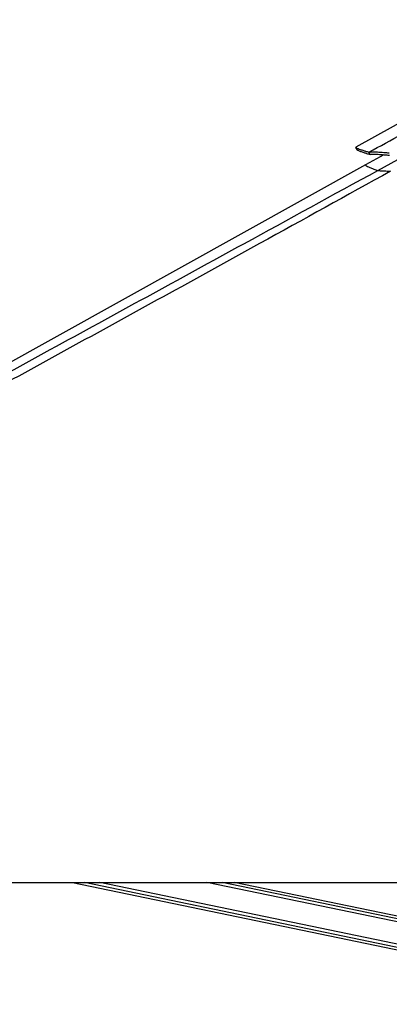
# Model space of a CAD drawing. Header units: millimetres. Extents: x 20 to 20084, y 40 to 15282.
# Tile 31 of 93: x 8222 to 8806, y 5847 to 7401. Entities that reach past the tile are written whole.
import ezdxf

# ---------------------------------------------------------------- set-up
doc = ezdxf.new("R2010")
doc.units = ezdxf.units.MM
doc.header["$LTSCALE"] = 2
doc.layers.add('COMPONENT_GEOMETRY', color=7, linetype='Continuous')
doc.styles.add('SLDTEXTSTYLE0', font='TXT', dxfattribs={"width": 0.75})
doc.dimstyles.new('SLDDIMSTYLE0', dxfattribs={"dimtxt": 100, "dimasz": 6.604, "dimexe": 0, "dimexo": 0.0625, "dimgap": 25, "dimtad": 0, "dimtih": 1, "dimtoh": 1, "dimdec": 1, "dimrnd": 1e-09, "dimzin": 12, "dimdsep": 46, "dimtxsty": 'SLDTEXTSTYLE0', "dimsah": 1, "dimcen": 0.09, "dimadec": 0, "dimazin": 3, "dimtfac": 1, "dimtdec": 1, "dimtofl": 0, "dimtmove": 0, "dimatfit": 3, "dimfxl": 1, "dimfrac": 2, "dimtolj": 1, "dimtzin": 12, "dimarcsym": 0})

# ---------------------------------------------------------------- blocks, each defined once
blk = doc.blocks.new('_D_5')
at = {"layer": 'COMPONENT_GEOMETRY', "color": 7}
for p, q in [((10830.4, 6039.6), (10830.4, 3944.9)), ((10630.4, 3924.6), (10599.9, 3924.6)), ((10599.9, 3924.6), (10599.9, 3765.9)), ((11030.5, 3924.6), (11061, 3924.6)), ((11061, 3924.6), (11061, 3765.9)), ((10599.9, 3765.9), (10630.4, 3765.9)), ((11061, 3765.9), (11030.5, 3765.9)), ((10830.4, 1521.6), (10830.4, 3616.2)), ((6833.2, 1521.6), (10836.8, 1521.6))]:
    blk.add_line(p, q, dxfattribs=at)
for points in [[(10830.4, 6039.6), (10829.4, 6033), (10831.4, 6033)], [(10830.4, 1521.6), (10831.4, 1528.2), (10829.4, 1528.2)]]:
    blk.add_solid(points, dxfattribs=at)
at = {"layer": 'COMPONENT_GEOMETRY', "color": 7, "char_height": 100, "attachment_point": 1, "style": 'SLDTEXTSTYLE0'}
for s, insert in [('7\'4.94"', (10630.4, 3894.8)), ('2259mm', (10557.6, 3745.2))]:
    blk.add_mtext(s, dxfattribs=dict(at, insert=insert))

msp = doc.modelspace()

# ---------------------------------------------------------------- linework, layer by layer
at = {"color": 7, "linetype": 'Continuous', "lineweight": 25}
for p, q in [((9100.99, 7393.46), (8752.4, 7199.84)), ((8796.91, 7187.95), (8768.04, 7171.92)), ((8775.14, 7188.29), (8773.41, 7191.89)), ((8768.04, 7171.92), (7945.01, 6714.76)), ((6758.09, 6039.57), (9298.01, 6039.57)), ((8304.93, 6039.57), (9147.34, 5864.6)), ((9157.91, 5915.51), (8560.63, 6039.57))]:
    msp.add_line(p, q, dxfattribs=at)
at = {"color": 8, "linetype": 'Continuous', "lineweight": 25}
for p, q in [((8787.24, 7163.1), (8829.69, 7186.35)), ((9148.13, 5868.4), (8324.03, 6039.57)), ((9149.13, 5873.22), (8348.23, 6039.57)), ((9156.12, 5906.85), (8517.14, 6039.57)), ((9157.12, 5911.67), (8541.36, 6039.57))]:
    msp.add_line(p, q, dxfattribs=at)
at = {"color": 7, "linetype": 'Continuous', "lineweight": 25, "flags": 128}
msp.add_lwpolyline([(8752.31, 7199.53), (8753.28, 7197.78), (8754.25, 7196.02)], dxfattribs=at)
at = {"color": 7, "linetype": 'Continuous', "lineweight": 25}
for points, knots in [([(8773.41, 7191.89), (8808.49, 7211.08), (8866.37, 7242.74), (8947.58, 7287.12), (9005.4, 7318.62), (9052.16, 7343.96), (9087.71, 7363), (9123.72, 7382.14), (9148.75, 7394.71), (9161.27, 7401)], [0, 0, 0, 0, 0.277695, 0.4581314, 0.6385805, 0.7288749, 0.8191674, 0.9095913, 1, 1, 1, 1]), ([(8752.33, 7199.52), (8752.32, 7199.52), (8752.3, 7199.41), (8752.84, 7199.02), (8754.05, 7198.36), (8755.87, 7197.57), (8758.06, 7196.72), (8760.5, 7195.85), (8763.05, 7195), (8765.53, 7194.2), (8767.84, 7193.5), (8770.44, 7192.73), (8772.39, 7192.18), (8773.41, 7191.89)], [0, 0, 0, 0, 0.0078489, 0.1339169, 0.2629871, 0.3960621, 0.4968786, 0.6012405, 0.7102609, 0.7772831, 0.8470774, 0.9206681, 1, 1, 1, 1]), ([(8754.26, 7196.02), (8754.26, 7196.02), (8754.24, 7195.9), (8754.77, 7195.52), (8755.96, 7194.85), (8757.76, 7194.04), (8759.93, 7193.19), (8762.34, 7192.3), (8764.87, 7191.44), (8767.33, 7190.64), (8769.61, 7189.92), (8772.19, 7189.14), (8774.13, 7188.58), (8775.14, 7188.29)], [0, 0, 0, 0, 0.0060139, 0.1323031, 0.261602, 0.3949163, 0.4959168, 0.6004722, 0.7096979, 0.776848, 0.846777, 0.9205113, 1, 1, 1, 1]), ([(8773.41, 7191.89), (8774.62, 7192.08), (8776.48, 7192.38), (8780.63, 7192.47), (8784.49, 7192.41), (8789.04, 7192.2), (8794.14, 7191.84), (8799.65, 7191.36), (8803.53, 7190.95), (8805.51, 7190.75)], [0, 0, 0, 0, 0.2383638, 0.3663808, 0.4913272, 0.6205367, 0.7504462, 0.8732427, 1, 1, 1, 1]), ([(8775.14, 7188.29), (8776.25, 7188.45), (8777.95, 7188.69), (8781.87, 7188.75), (8785.53, 7188.68), (8789.88, 7188.47), (8794.79, 7188.14), (8800.1, 7187.7), (8803.84, 7187.34), (8805.75, 7187.15)], [0, 0, 0, 0, 0.239235, 0.3672311, 0.491923, 0.6207627, 0.7503575, 0.8730505, 1, 1, 1, 1]), ([(7964.53, 6713.51), (8066.38, 6769.11), (8270.08, 6880.33), (8544.13, 7030.06), (8716.79, 7124.55), (8787.24, 7163.1)], [0, 0, 0, 0, 0.3718538, 0.7437081, 1, 1, 1, 1]), ([(8807.45, 7161.96), (8738.51, 7123.79), (8568.55, 7029.69), (8296.37, 6880.33), (8093.25, 6769.11), (7991.69, 6713.51)], [0, 0, 0, 0, 0.2544074, 0.6272032, 1, 1, 1, 1]), ([(8787.24, 7163.1), (8787.41, 7163.06), (8787.75, 7162.98), (8788.96, 7162.83), (8790.84, 7162.68), (8793.4, 7162.52), (8796.53, 7162.36), (8801.05, 7162.17), (8804.92, 7162.04), (8807.45, 7161.96)], [0, 0, 0, 0, 0.1321462, 0.2641373, 0.3978222, 0.5312942, 0.6515271, 0.7718291, 1, 1, 1, 1])]:
    msp.add_open_spline(points, degree=3, knots=knots, dxfattribs=at)
at = {"color": 8, "linetype": 'Continuous', "lineweight": 25}
msp.add_open_spline([(8768.12, 7171.79), (8767.98, 7171.75), (8767.53, 7171.64), (8768.37, 7170.87), (8770.61, 7169.54), (8774.69, 7167.68), (8780.15, 7165.51), (8785.06, 7163.84), (8787.24, 7163.1)], degree=3, knots=[0, 0, 0, 0, 0.0761805, 0.2584717, 0.4407627, 0.6230532, 0.8321212, 1, 1, 1, 1], dxfattribs=at)

# ---------------------------------------------------------------- dimensions: what is measured, and where the dimension line sits
at = {"layer": 'COMPONENT_GEOMETRY', "color": 7}
dim = msp.add_linear_dim(base=(10830.42, 6039.57), p1=(6830.64, 1521.6), p2=(11866.66, 6039.57), angle=90, dimstyle='SLDDIMSTYLE0', dxfattribs=at)
dim.commit()
dim.dimension.update_dxf_attribs({"geometry": '_D_5', "text_midpoint": (10830.42, 3780.58), "dimtype": 160})

doc.saveas('drawing.dxf')
